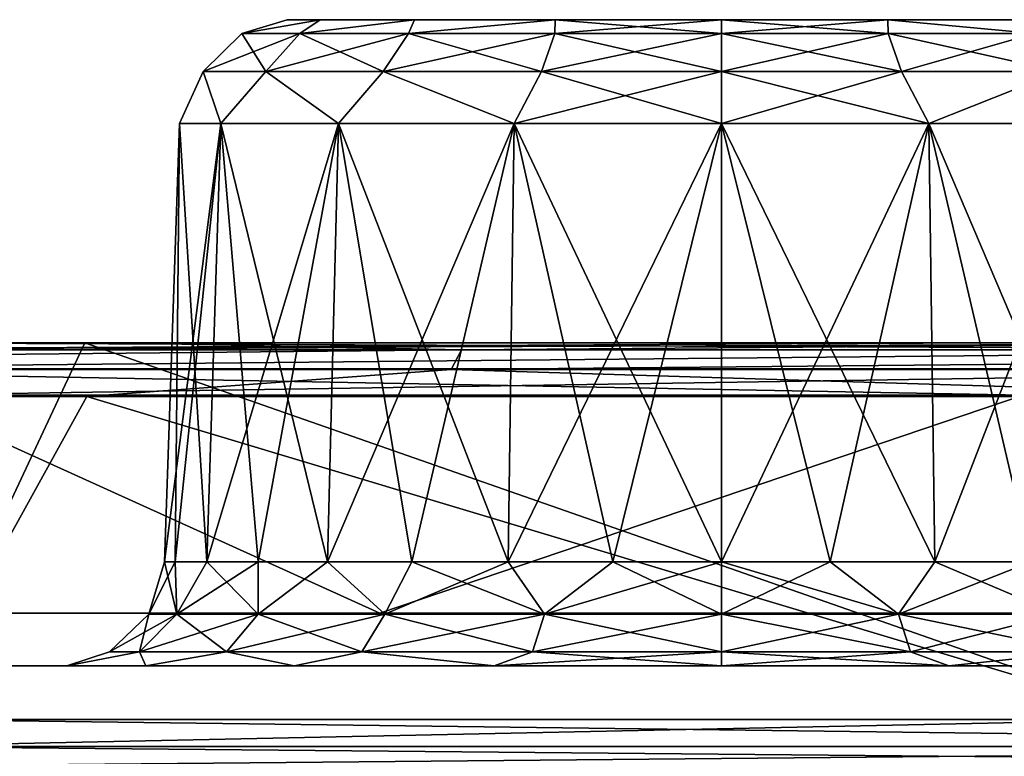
# Model space of a CAD drawing. Header units: millimetres. Extents: x -125 to 125, y -51 to 12.
# Tile 15 of 79: x -71.76 to -67.19, y 9.08 to 12.5. Entities that reach past the tile are written whole.
import ezdxf

# ---------------------------------------------------------------- set-up
doc = ezdxf.new("R2010")
doc.units = ezdxf.units.MM
doc.header["$LTSCALE"] = 65.185185
for name, color, linetype in [('1', 7, 'CONTINUOUS'), ('103', 7, 'CONTINUOUS'), ('104', 7, 'CONTINUOUS'), ('105', 7, 'CONTINUOUS'), ('106', 7, 'CONTINUOUS'), ('107', 7, 'CONTINUOUS'), ('108', 7, 'CONTINUOUS'), ('109', 7, 'CONTINUOUS'), ('2', 7, 'CONTINUOUS'), ('3', 7, 'CONTINUOUS'), ('33', 7, 'CONTINUOUS'), ('34', 7, 'CONTINUOUS'), ('4', 7, 'CONTINUOUS'), ('79', 7, 'CONTINUOUS'), ('80', 7, 'CONTINUOUS'), ('83', 7, 'CONTINUOUS'), ('85', 7, 'CONTINUOUS'), ('92', 7, 'CONTINUOUS')]:
    doc.layers.add(name, color=color, linetype=linetype)

msp = doc.modelspace()

# ---------------------------------------------------------------- linework, layer by layer
at = {"layer": '1', "linetype": 'CONTINUOUS'}
for points in [[(-76.7251, 11, -98.5586), (-72.491, 11, -92.6556), (-67.2566, 11, -96.5223), (-76.7251, 11, -98.5586)], [(-71.4571, 11, -102.4423), (-76.7251, 11, -98.5586), (-64.7385, 11, -106.8151), (-71.4571, 11, -102.4423)], [(-64.7385, 11, -106.8151), (-76.7251, 11, -98.5586), (-64.7413, 11, -98.2271), (-64.7385, 11, -106.8151)], [(-64.7413, 11, -98.2271), (-76.7251, 11, -98.5586), (-67.2566, 11, -96.5223), (-64.7413, 11, -98.2271)], [(-64.7413, 11, 98.2271), (-67.2566, 11, 96.5223), (-76.7236, 11, 98.2428), (-64.7413, 11, 98.2271)], [(-71.3124, 11, 102.2384), (-64.7413, 11, 98.2271), (-76.7236, 11, 98.2428), (-71.3124, 11, 102.2384)], [(-76.7236, 11, 98.2428), (-67.2566, 11, 96.5223), (-72.491, 11, 92.6556), (-76.7236, 11, 98.2428)], [(-65.6782, 11, -106.2399), (-71.4571, 11, -102.4423), (-64.7385, 11, -106.8151), (-65.6782, 11, -106.2399)], [(-65.5452, 11, 106.0282), (-64.7413, 11, 98.2271), (-71.3124, 11, 102.2384), (-65.5452, 11, 106.0282)]]:
    msp.add_3dface(points, dxfattribs=at)
at = {"layer": '103', "linetype": 'CONTINUOUS'}
for points in [[(-70.5172, 12.5, 34.4656), (-70.3636, 12.5, 35.2376), (-70.3636, 12.5, 33.6937), (-70.5172, 12.5, 34.4656)], [(-70.3636, 12.5, 35.2376), (-69.9263, 12.5, 35.892), (-70.3636, 12.5, 33.6937), (-70.3636, 12.5, 35.2376)], [(-70.3636, 12.5, 33.6937), (-69.9263, 12.5, 35.892), (-69.9263, 12.5, 33.0393), (-70.3636, 12.5, 33.6937)], [(-69.9263, 12.5, 35.892), (-69.2719, 12.5, 36.3293), (-69.9263, 12.5, 33.0393), (-69.9263, 12.5, 35.892)], [(-69.9263, 12.5, 33.0393), (-69.2719, 12.5, 36.3293), (-69.2719, 12.5, 32.602), (-69.9263, 12.5, 33.0393)], [(-69.2719, 12.5, 36.3293), (-68.5, 12.5, 36.4828), (-69.2719, 12.5, 32.602), (-69.2719, 12.5, 36.3293)], [(-68.5, 12.5, 36.4828), (-68.5, 12.5, 32.4485), (-69.2719, 12.5, 32.602), (-68.5, 12.5, 36.4828)], [(-67.7281, 12.5, 32.602), (-68.5, 12.5, 32.4485), (-67.7281, 12.5, 36.3293), (-67.7281, 12.5, 32.602)], [(-67.7281, 12.5, 36.3293), (-68.5, 12.5, 32.4485), (-68.5, 12.5, 36.4828), (-67.7281, 12.5, 36.3293)], [(-67.0737, 12.5, 35.892), (-67.7281, 12.5, 32.602), (-67.7281, 12.5, 36.3293), (-67.0737, 12.5, 35.892)], [(-67.0737, 12.5, 33.0393), (-67.7281, 12.5, 32.602), (-67.0737, 12.5, 35.892), (-67.0737, 12.5, 33.0393)]]:
    msp.add_3dface(points, dxfattribs=at)
at = {"layer": '104', "linetype": 'CONTINUOUS'}
for points in [[(-67.5368, 12.0174, 36.7909), (-68.5, 12.0174, 36.9825), (-67.5096, 9.9826, 36.8566), (-67.5368, 12.0174, 36.7909)], [(-67.9951, 9.9826, 37.0038), (-68.5, 12.0174, 36.9825), (-68.5, 9.9826, 37.0536), (-67.9951, 9.9826, 37.0038)], [(-67.5096, 9.9826, 36.8566), (-68.5, 12.0174, 36.9825), (-67.9951, 9.9826, 37.0038), (-67.5096, 9.9826, 36.8566)], [(-68.5, 12.0174, 31.9488), (-67.5368, 12.0174, 32.1404), (-68.5, 9.9826, 31.8777), (-68.5, 12.0174, 31.9488)], [(-68.5, 9.9826, 31.8777), (-67.5368, 12.0174, 32.1404), (-67.9951, 9.9826, 31.9275), (-68.5, 9.9826, 31.8777)], [(-67.9951, 9.9826, 31.9275), (-67.5368, 12.0174, 32.1404), (-67.5096, 9.9826, 32.0747), (-67.9951, 9.9826, 31.9275)], [(-67.0622, 9.9826, 36.6174), (-67.5368, 12.0174, 36.7909), (-67.5096, 9.9826, 36.8566), (-67.0622, 9.9826, 36.6174)], [(-66.6701, 9.9826, 36.2956), (-67.5368, 12.0174, 36.7909), (-67.0622, 9.9826, 36.6174), (-66.6701, 9.9826, 36.2956)], [(-66.7203, 12.0174, 36.2453), (-67.5368, 12.0174, 36.7909), (-66.6701, 9.9826, 36.2956), (-66.7203, 12.0174, 36.2453)], [(-67.5368, 12.0174, 32.1404), (-66.7203, 12.0174, 32.686), (-67.5096, 9.9826, 32.0747), (-67.5368, 12.0174, 32.1404)], [(-67.5096, 9.9826, 32.0747), (-66.7203, 12.0174, 32.686), (-67.0622, 9.9826, 32.3139), (-67.5096, 9.9826, 32.0747)]]:
    msp.add_3dface(points, dxfattribs=at)
at = {"layer": '105', "linetype": 'CONTINUOUS'}
for points in [[(-71.0382, 9.9826, 34.9705), (-71.0169, 12.0174, 34.4656), (-71.0879, 9.9826, 34.4656), (-71.0382, 9.9826, 34.9705)], [(-71.0169, 12.0174, 34.4656), (-70.8253, 12.0174, 33.5025), (-71.0879, 9.9826, 34.4656), (-71.0169, 12.0174, 34.4656)], [(-71.0879, 9.9826, 34.4656), (-70.8253, 12.0174, 33.5025), (-71.0382, 9.9826, 33.9608), (-71.0879, 9.9826, 34.4656)], [(-71.0382, 9.9826, 33.9608), (-70.8253, 12.0174, 33.5025), (-70.8909, 9.9826, 33.4753), (-71.0382, 9.9826, 33.9608)], [(-70.8909, 9.9826, 35.456), (-71.0169, 12.0174, 34.4656), (-71.0382, 9.9826, 34.9705), (-70.8909, 9.9826, 35.456)], [(-70.8253, 12.0174, 35.4288), (-71.0169, 12.0174, 34.4656), (-70.8909, 9.9826, 35.456), (-70.8253, 12.0174, 35.4288)], [(-70.8253, 12.0174, 33.5025), (-70.2797, 12.0174, 32.686), (-70.8909, 9.9826, 33.4753), (-70.8253, 12.0174, 33.5025)], [(-70.6518, 9.9826, 35.9034), (-70.8253, 12.0174, 35.4288), (-70.8909, 9.9826, 35.456), (-70.6518, 9.9826, 35.9034)], [(-70.8909, 9.9826, 33.4753), (-70.2797, 12.0174, 32.686), (-70.6518, 9.9826, 33.0279), (-70.8909, 9.9826, 33.4753)], [(-70.3299, 9.9826, 36.2956), (-70.8253, 12.0174, 35.4288), (-70.6518, 9.9826, 35.9034), (-70.3299, 9.9826, 36.2956)], [(-70.2797, 12.0174, 36.2453), (-70.8253, 12.0174, 35.4288), (-70.3299, 9.9826, 36.2956), (-70.2797, 12.0174, 36.2453)], [(-70.6518, 9.9826, 33.0279), (-70.2797, 12.0174, 32.686), (-70.3299, 9.9826, 32.6357), (-70.6518, 9.9826, 33.0279)], [(-70.2797, 12.0174, 32.686), (-69.4632, 12.0174, 32.1404), (-70.3299, 9.9826, 32.6357), (-70.2797, 12.0174, 32.686)], [(-70.3299, 9.9826, 32.6357), (-69.4632, 12.0174, 32.1404), (-69.9378, 9.9826, 32.3139), (-70.3299, 9.9826, 32.6357)], [(-69.9378, 9.9826, 36.6174), (-70.2797, 12.0174, 36.2453), (-70.3299, 9.9826, 36.2956), (-69.9378, 9.9826, 36.6174)], [(-69.4904, 9.9826, 36.8566), (-70.2797, 12.0174, 36.2453), (-69.9378, 9.9826, 36.6174), (-69.4904, 9.9826, 36.8566)], [(-69.4632, 12.0174, 36.7909), (-70.2797, 12.0174, 36.2453), (-69.4904, 9.9826, 36.8566), (-69.4632, 12.0174, 36.7909)], [(-69.9378, 9.9826, 32.3139), (-69.4632, 12.0174, 32.1404), (-69.4904, 9.9826, 32.0747), (-69.9378, 9.9826, 32.3139)], [(-69.4904, 9.9826, 32.0747), (-68.5, 12.0174, 31.9488), (-69.0049, 9.9826, 31.9275), (-69.4904, 9.9826, 32.0747)], [(-69.4632, 12.0174, 32.1404), (-68.5, 12.0174, 31.9488), (-69.4904, 9.9826, 32.0747), (-69.4632, 12.0174, 32.1404)], [(-69.0049, 9.9826, 37.0038), (-69.4632, 12.0174, 36.7909), (-69.4904, 9.9826, 36.8566), (-69.0049, 9.9826, 37.0038)], [(-68.5, 9.9826, 37.0536), (-69.4632, 12.0174, 36.7909), (-69.0049, 9.9826, 37.0038), (-68.5, 9.9826, 37.0536)], [(-68.5, 9.9826, 37.0536), (-68.5, 12.0174, 36.9825), (-69.4632, 12.0174, 36.7909), (-68.5, 9.9826, 37.0536)], [(-68.5, 12.0174, 31.9488), (-68.5, 9.9826, 31.8777), (-69.0049, 9.9826, 31.9275), (-68.5, 12.0174, 31.9488)]]:
    msp.add_3dface(points, dxfattribs=at)
at = {"layer": '106', "linetype": 'CONTINUOUS'}
for points in [[(-67.7264, 12.436, 36.5911), (-68.5, 12.5, 36.4828), (-68.5, 12.436, 36.7275), (-67.7264, 12.436, 36.5911)], [(-68.5, 12.436, 32.2038), (-67.7281, 12.5, 32.602), (-67.7264, 12.436, 32.3402), (-68.5, 12.436, 32.2038)], [(-67.7281, 12.5, 36.3293), (-68.5, 12.5, 36.4828), (-67.7264, 12.436, 36.5911), (-67.7281, 12.5, 36.3293)], [(-68.5, 12.5, 32.4485), (-67.7281, 12.5, 32.602), (-68.5, 12.436, 32.2038), (-68.5, 12.5, 32.4485)], [(-67.7264, 12.436, 32.3402), (-67.7281, 12.5, 32.602), (-67.0461, 12.436, 32.7329), (-67.7264, 12.436, 32.3402)], [(-67.0461, 12.436, 36.1983), (-67.7281, 12.5, 36.3293), (-67.7264, 12.436, 36.5911), (-67.0461, 12.436, 36.1983)], [(-67.7281, 12.5, 32.602), (-67.0737, 12.5, 33.0393), (-67.0461, 12.436, 32.7329), (-67.7281, 12.5, 32.602)], [(-67.0737, 12.5, 35.892), (-67.7281, 12.5, 36.3293), (-67.0461, 12.436, 36.1983), (-67.0737, 12.5, 35.892)], [(-67.664, 12.26, 36.7625), (-68.5, 12.436, 36.7275), (-68.5, 12.26, 36.9099), (-67.664, 12.26, 36.7625)], [(-67.7264, 12.436, 36.5911), (-68.5, 12.436, 36.7275), (-67.664, 12.26, 36.7625), (-67.7264, 12.436, 36.5911)], [(-68.5, 12.436, 32.2038), (-67.7264, 12.436, 32.3402), (-68.5, 12.26, 32.0214), (-68.5, 12.436, 32.2038)], [(-68.5, 12.26, 32.0214), (-67.7264, 12.436, 32.3402), (-67.664, 12.26, 32.1688), (-68.5, 12.26, 32.0214)], [(-67.0461, 12.436, 36.1983), (-67.7264, 12.436, 36.5911), (-66.9289, 12.26, 36.338), (-67.0461, 12.436, 36.1983)], [(-66.9289, 12.26, 36.338), (-67.7264, 12.436, 36.5911), (-67.664, 12.26, 36.7625), (-66.9289, 12.26, 36.338)], [(-67.7264, 12.436, 32.3402), (-67.0461, 12.436, 32.7329), (-67.664, 12.26, 32.1688), (-67.7264, 12.436, 32.3402)], [(-67.664, 12.26, 32.1688), (-67.0461, 12.436, 32.7329), (-66.9289, 12.26, 32.5933), (-67.664, 12.26, 32.1688)], [(-68.5, 12.0174, 31.9488), (-68.5, 12.26, 32.0214), (-67.664, 12.26, 32.1688), (-68.5, 12.0174, 31.9488)], [(-67.5368, 12.0174, 32.1404), (-68.5, 12.0174, 31.9488), (-67.664, 12.26, 32.1688), (-67.5368, 12.0174, 32.1404)], [(-67.5368, 12.0174, 36.7909), (-67.664, 12.26, 36.7625), (-68.5, 12.26, 36.9099), (-67.5368, 12.0174, 36.7909)], [(-68.5, 12.0174, 36.9825), (-67.5368, 12.0174, 36.7909), (-68.5, 12.26, 36.9099), (-68.5, 12.0174, 36.9825)], [(-67.5368, 12.0174, 32.1404), (-67.664, 12.26, 32.1688), (-66.9289, 12.26, 32.5933), (-67.5368, 12.0174, 32.1404)], [(-67.5368, 12.0174, 36.7909), (-66.9289, 12.26, 36.338), (-67.664, 12.26, 36.7625), (-67.5368, 12.0174, 36.7909)], [(-66.7203, 12.0174, 32.686), (-67.5368, 12.0174, 32.1404), (-66.9289, 12.26, 32.5933), (-66.7203, 12.0174, 32.686)], [(-67.5368, 12.0174, 36.7909), (-66.7203, 12.0174, 36.2453), (-66.9289, 12.26, 36.338), (-67.5368, 12.0174, 36.7909)]]:
    msp.add_3dface(points, dxfattribs=at)
at = {"layer": '107', "linetype": 'CONTINUOUS'}
for points in [[(-70.7275, 12.436, 34.0729), (-70.3636, 12.5, 33.6937), (-70.4588, 12.436, 33.3347), (-70.7275, 12.436, 34.0729)], [(-70.3636, 12.5, 35.2376), (-70.5172, 12.5, 34.4656), (-70.7275, 12.436, 34.8584), (-70.3636, 12.5, 35.2376)], [(-70.4588, 12.436, 35.5966), (-70.3636, 12.5, 35.2376), (-70.7275, 12.436, 34.8584), (-70.4588, 12.436, 35.5966)], [(-70.5172, 12.5, 34.4656), (-70.3636, 12.5, 33.6937), (-70.7275, 12.436, 34.0729), (-70.5172, 12.5, 34.4656)], [(-70.7275, 12.436, 34.8584), (-70.5172, 12.5, 34.4656), (-70.7275, 12.436, 34.0729), (-70.7275, 12.436, 34.8584)], [(-69.9263, 12.5, 35.892), (-70.3636, 12.5, 35.2376), (-70.4588, 12.436, 35.5966), (-69.9263, 12.5, 35.892)], [(-70.4588, 12.436, 33.3347), (-69.9263, 12.5, 33.0393), (-69.9539, 12.436, 32.7329), (-70.4588, 12.436, 33.3347)], [(-69.9539, 12.436, 36.1983), (-69.9263, 12.5, 35.892), (-70.4588, 12.436, 35.5966), (-69.9539, 12.436, 36.1983)], [(-70.3636, 12.5, 33.6937), (-69.9263, 12.5, 33.0393), (-70.4588, 12.436, 33.3347), (-70.3636, 12.5, 33.6937)], [(-69.2736, 12.436, 36.5911), (-69.2719, 12.5, 36.3293), (-69.9539, 12.436, 36.1983), (-69.2736, 12.436, 36.5911)], [(-69.2719, 12.5, 36.3293), (-69.9263, 12.5, 35.892), (-69.9539, 12.436, 36.1983), (-69.2719, 12.5, 36.3293)], [(-69.9263, 12.5, 33.0393), (-69.2719, 12.5, 32.602), (-69.9539, 12.436, 32.7329), (-69.9263, 12.5, 33.0393)], [(-69.9539, 12.436, 32.7329), (-69.2719, 12.5, 32.602), (-69.2736, 12.436, 32.3402), (-69.9539, 12.436, 32.7329)], [(-68.5, 12.436, 36.7275), (-69.2719, 12.5, 36.3293), (-69.2736, 12.436, 36.5911), (-68.5, 12.436, 36.7275)], [(-69.2719, 12.5, 32.602), (-68.5, 12.5, 32.4485), (-69.2736, 12.436, 32.3402), (-69.2719, 12.5, 32.602)], [(-68.5, 12.5, 32.4485), (-68.5, 12.436, 32.2038), (-69.2736, 12.436, 32.3402), (-68.5, 12.5, 32.4485)], [(-68.5, 12.5, 36.4828), (-69.2719, 12.5, 36.3293), (-68.5, 12.436, 36.7275), (-68.5, 12.5, 36.4828)], [(-70.9071, 12.26, 34.0412), (-70.4588, 12.436, 33.3347), (-70.6168, 12.26, 33.2435), (-70.9071, 12.26, 34.0412)], [(-70.9071, 12.26, 34.8901), (-70.7275, 12.436, 34.0729), (-70.9071, 12.26, 34.0412), (-70.9071, 12.26, 34.8901)], [(-70.7275, 12.436, 34.0729), (-70.4588, 12.436, 33.3347), (-70.9071, 12.26, 34.0412), (-70.7275, 12.436, 34.0729)], [(-70.6168, 12.26, 35.6878), (-70.7275, 12.436, 34.8584), (-70.9071, 12.26, 34.8901), (-70.6168, 12.26, 35.6878)], [(-70.7275, 12.436, 34.8584), (-70.7275, 12.436, 34.0729), (-70.9071, 12.26, 34.8901), (-70.7275, 12.436, 34.8584)], [(-70.4588, 12.436, 35.5966), (-70.7275, 12.436, 34.8584), (-70.6168, 12.26, 35.6878), (-70.4588, 12.436, 35.5966)], [(-70.6168, 12.26, 33.2435), (-69.9539, 12.436, 32.7329), (-70.0711, 12.26, 32.5933), (-70.6168, 12.26, 33.2435)], [(-70.4588, 12.436, 33.3347), (-69.9539, 12.436, 32.7329), (-70.6168, 12.26, 33.2435), (-70.4588, 12.436, 33.3347)], [(-70.0711, 12.26, 36.338), (-70.4588, 12.436, 35.5966), (-70.6168, 12.26, 35.6878), (-70.0711, 12.26, 36.338)], [(-69.9539, 12.436, 36.1983), (-70.4588, 12.436, 35.5966), (-70.0711, 12.26, 36.338), (-69.9539, 12.436, 36.1983)], [(-70.0711, 12.26, 32.5933), (-69.2736, 12.436, 32.3402), (-69.336, 12.26, 32.1688), (-70.0711, 12.26, 32.5933)], [(-69.9539, 12.436, 32.7329), (-69.2736, 12.436, 32.3402), (-70.0711, 12.26, 32.5933), (-69.9539, 12.436, 32.7329)], [(-69.336, 12.26, 36.7625), (-69.9539, 12.436, 36.1983), (-70.0711, 12.26, 36.338), (-69.336, 12.26, 36.7625)], [(-69.2736, 12.436, 36.5911), (-69.9539, 12.436, 36.1983), (-69.336, 12.26, 36.7625), (-69.2736, 12.436, 36.5911)], [(-68.5, 12.436, 32.2038), (-68.5, 12.26, 32.0214), (-69.336, 12.26, 32.1688), (-68.5, 12.436, 32.2038)], [(-68.5, 12.26, 36.9099), (-69.2736, 12.436, 36.5911), (-69.336, 12.26, 36.7625), (-68.5, 12.26, 36.9099)], [(-69.2736, 12.436, 32.3402), (-68.5, 12.436, 32.2038), (-69.336, 12.26, 32.1688), (-69.2736, 12.436, 32.3402)], [(-68.5, 12.26, 36.9099), (-68.5, 12.436, 36.7275), (-69.2736, 12.436, 36.5911), (-68.5, 12.26, 36.9099)], [(-71.0169, 12.0174, 34.4656), (-70.8253, 12.0174, 35.4288), (-70.9071, 12.26, 34.8901), (-71.0169, 12.0174, 34.4656)], [(-71.0169, 12.0174, 34.4656), (-70.9071, 12.26, 34.8901), (-70.9071, 12.26, 34.0412), (-71.0169, 12.0174, 34.4656)], [(-70.8253, 12.0174, 33.5025), (-71.0169, 12.0174, 34.4656), (-70.9071, 12.26, 34.0412), (-70.8253, 12.0174, 33.5025)], [(-70.8253, 12.0174, 35.4288), (-70.6168, 12.26, 35.6878), (-70.9071, 12.26, 34.8901), (-70.8253, 12.0174, 35.4288)], [(-70.8253, 12.0174, 33.5025), (-70.9071, 12.26, 34.0412), (-70.6168, 12.26, 33.2435), (-70.8253, 12.0174, 33.5025)], [(-70.8253, 12.0174, 35.4288), (-70.2797, 12.0174, 36.2453), (-70.6168, 12.26, 35.6878), (-70.8253, 12.0174, 35.4288)], [(-70.2797, 12.0174, 32.686), (-70.8253, 12.0174, 33.5025), (-70.6168, 12.26, 33.2435), (-70.2797, 12.0174, 32.686)], [(-70.2797, 12.0174, 36.2453), (-70.0711, 12.26, 36.338), (-70.6168, 12.26, 35.6878), (-70.2797, 12.0174, 36.2453)], [(-70.2797, 12.0174, 32.686), (-70.6168, 12.26, 33.2435), (-70.0711, 12.26, 32.5933), (-70.2797, 12.0174, 32.686)], [(-70.2797, 12.0174, 36.2453), (-69.4632, 12.0174, 36.7909), (-70.0711, 12.26, 36.338), (-70.2797, 12.0174, 36.2453)], [(-69.4632, 12.0174, 32.1404), (-70.2797, 12.0174, 32.686), (-70.0711, 12.26, 32.5933), (-69.4632, 12.0174, 32.1404)], [(-69.4632, 12.0174, 36.7909), (-69.336, 12.26, 36.7625), (-70.0711, 12.26, 36.338), (-69.4632, 12.0174, 36.7909)], [(-69.4632, 12.0174, 32.1404), (-70.0711, 12.26, 32.5933), (-69.336, 12.26, 32.1688), (-69.4632, 12.0174, 32.1404)], [(-68.5, 12.26, 32.0214), (-69.4632, 12.0174, 32.1404), (-69.336, 12.26, 32.1688), (-68.5, 12.26, 32.0214)], [(-68.5, 12.0174, 31.9488), (-69.4632, 12.0174, 32.1404), (-68.5, 12.26, 32.0214), (-68.5, 12.0174, 31.9488)], [(-69.4632, 12.0174, 36.7909), (-68.5, 12.0174, 36.9825), (-69.336, 12.26, 36.7625), (-69.4632, 12.0174, 36.7909)], [(-68.5, 12.0174, 36.9825), (-68.5, 12.26, 36.9099), (-69.336, 12.26, 36.7625), (-68.5, 12.0174, 36.9825)]]:
    msp.add_3dface(points, dxfattribs=at)
at = {"layer": '108', "linetype": 'CONTINUOUS'}
for points in [[(-68.5, 9.9826, 31.8777), (-67.9951, 9.9826, 31.9275), (-68.5, 9.74, 31.8051), (-68.5, 9.9826, 31.8777)], [(-67.9951, 9.9826, 31.9275), (-67.6779, 9.74, 31.9353), (-68.5, 9.74, 31.8051), (-67.9951, 9.9826, 31.9275)], [(-68.5, 9.9826, 37.0536), (-68.5, 9.74, 37.1262), (-67.6779, 9.74, 36.996), (-68.5, 9.9826, 37.0536)], [(-67.9951, 9.9826, 37.0038), (-68.5, 9.9826, 37.0536), (-67.6779, 9.74, 36.996), (-67.9951, 9.9826, 37.0038)], [(-67.9951, 9.9826, 31.9275), (-67.5096, 9.9826, 32.0747), (-67.6779, 9.74, 31.9353), (-67.9951, 9.9826, 31.9275)], [(-67.5096, 9.9826, 36.8566), (-67.9951, 9.9826, 37.0038), (-67.6779, 9.74, 36.996), (-67.5096, 9.9826, 36.8566)], [(-67.0622, 9.9826, 32.3139), (-66.9362, 9.74, 32.3132), (-67.6779, 9.74, 31.9353), (-67.0622, 9.9826, 32.3139)], [(-67.5096, 9.9826, 32.0747), (-67.0622, 9.9826, 32.3139), (-67.6779, 9.74, 31.9353), (-67.5096, 9.9826, 32.0747)], [(-67.5096, 9.9826, 36.8566), (-67.6779, 9.74, 36.996), (-66.9362, 9.74, 36.6181), (-67.5096, 9.9826, 36.8566)], [(-67.0622, 9.9826, 36.6174), (-67.5096, 9.9826, 36.8566), (-66.9362, 9.74, 36.6181), (-67.0622, 9.9826, 36.6174)], [(-68.5, 9.74, 37.1262), (-67.6215, 9.564, 37.1694), (-67.6779, 9.74, 36.996), (-68.5, 9.74, 37.1262)], [(-68.5, 9.564, 37.3085), (-67.6215, 9.564, 37.1694), (-68.5, 9.74, 37.1262), (-68.5, 9.564, 37.3085)], [(-67.6779, 9.74, 31.9353), (-68.5, 9.564, 31.6228), (-68.5, 9.74, 31.8051), (-67.6779, 9.74, 31.9353)], [(-67.6215, 9.564, 31.7619), (-68.5, 9.564, 31.6228), (-67.6779, 9.74, 31.9353), (-67.6215, 9.564, 31.7619)], [(-67.6779, 9.74, 36.996), (-66.829, 9.564, 36.7656), (-66.9362, 9.74, 36.6181), (-67.6779, 9.74, 36.996)], [(-67.6215, 9.564, 37.1694), (-66.829, 9.564, 36.7656), (-67.6779, 9.74, 36.996), (-67.6215, 9.564, 37.1694)], [(-66.9362, 9.74, 32.3132), (-67.6215, 9.564, 31.7619), (-67.6779, 9.74, 31.9353), (-66.9362, 9.74, 32.3132)], [(-66.829, 9.564, 32.1657), (-67.6215, 9.564, 31.7619), (-66.9362, 9.74, 32.3132), (-66.829, 9.564, 32.1657)], [(-67.6215, 9.564, 37.1694), (-68.5, 9.564, 37.3085), (-67.4441, 9.5, 37.3671), (-67.6215, 9.564, 37.1694)], [(-68.5, 9.564, 37.3085), (-68.5, 9.5, 37.5533), (-67.4441, 9.5, 37.3671), (-68.5, 9.564, 37.3085)], [(-68.5, 9.564, 31.6228), (-67.6215, 9.564, 31.7619), (-68.5, 9.5, 31.378), (-68.5, 9.564, 31.6228)], [(-68.5, 9.5, 31.378), (-67.6215, 9.564, 31.7619), (-67.4441, 9.5, 31.5642), (-68.5, 9.5, 31.378)], [(-66.829, 9.564, 36.7656), (-67.6215, 9.564, 37.1694), (-67.4441, 9.5, 37.3671), (-66.829, 9.564, 36.7656)], [(-67.6215, 9.564, 31.7619), (-66.829, 9.564, 32.1657), (-67.4441, 9.5, 31.5642), (-67.6215, 9.564, 31.7619)], [(-66.5154, 9.5, 36.8309), (-66.829, 9.564, 36.7656), (-67.4441, 9.5, 37.3671), (-66.5154, 9.5, 36.8309)], [(-67.4441, 9.5, 31.5642), (-66.829, 9.564, 32.1657), (-66.5154, 9.5, 32.1004), (-67.4441, 9.5, 31.5642)]]:
    msp.add_3dface(points, dxfattribs=at)
at = {"layer": '109', "linetype": 'CONTINUOUS'}
for points in [[(-71.0879, 9.9826, 34.4656), (-71.0382, 9.9826, 33.9608), (-71.1605, 9.74, 34.4656), (-71.0879, 9.9826, 34.4656)], [(-71.0879, 9.9826, 34.4656), (-71.1605, 9.74, 34.4656), (-71.0303, 9.74, 35.2878), (-71.0879, 9.9826, 34.4656)], [(-71.0382, 9.9826, 33.9608), (-71.0303, 9.74, 33.6435), (-71.1605, 9.74, 34.4656), (-71.0382, 9.9826, 33.9608)], [(-71.0382, 9.9826, 34.9705), (-71.0879, 9.9826, 34.4656), (-71.0303, 9.74, 35.2878), (-71.0382, 9.9826, 34.9705)], [(-70.8909, 9.9826, 35.456), (-71.0382, 9.9826, 34.9705), (-71.0303, 9.74, 35.2878), (-70.8909, 9.9826, 35.456)], [(-71.0382, 9.9826, 33.9608), (-70.8909, 9.9826, 33.4753), (-71.0303, 9.74, 33.6435), (-71.0382, 9.9826, 33.9608)], [(-70.8909, 9.9826, 35.456), (-71.0303, 9.74, 35.2878), (-70.6524, 9.74, 36.0295), (-70.8909, 9.9826, 35.456)], [(-70.8909, 9.9826, 33.4753), (-70.6518, 9.9826, 33.0279), (-71.0303, 9.74, 33.6435), (-70.8909, 9.9826, 33.4753)], [(-70.6518, 9.9826, 33.0279), (-70.6524, 9.74, 32.9018), (-71.0303, 9.74, 33.6435), (-70.6518, 9.9826, 33.0279)], [(-70.6518, 9.9826, 35.9034), (-70.8909, 9.9826, 35.456), (-70.6524, 9.74, 36.0295), (-70.6518, 9.9826, 35.9034)], [(-70.3299, 9.9826, 36.2956), (-70.6524, 9.74, 36.0295), (-70.0638, 9.74, 36.6181), (-70.3299, 9.9826, 36.2956)], [(-70.3299, 9.9826, 36.2956), (-70.6518, 9.9826, 35.9034), (-70.6524, 9.74, 36.0295), (-70.3299, 9.9826, 36.2956)], [(-70.6518, 9.9826, 33.0279), (-70.3299, 9.9826, 32.6357), (-70.6524, 9.74, 32.9018), (-70.6518, 9.9826, 33.0279)], [(-70.3299, 9.9826, 32.6357), (-70.0638, 9.74, 32.3132), (-70.6524, 9.74, 32.9018), (-70.3299, 9.9826, 32.6357)], [(-69.9378, 9.9826, 36.6174), (-70.3299, 9.9826, 36.2956), (-70.0638, 9.74, 36.6181), (-69.9378, 9.9826, 36.6174)], [(-70.3299, 9.9826, 32.6357), (-69.9378, 9.9826, 32.3139), (-70.0638, 9.74, 32.3132), (-70.3299, 9.9826, 32.6357)], [(-69.9378, 9.9826, 36.6174), (-70.0638, 9.74, 36.6181), (-69.3221, 9.74, 36.996), (-69.9378, 9.9826, 36.6174)], [(-69.4904, 9.9826, 32.0747), (-69.3221, 9.74, 31.9353), (-70.0638, 9.74, 32.3132), (-69.4904, 9.9826, 32.0747)], [(-69.9378, 9.9826, 32.3139), (-69.4904, 9.9826, 32.0747), (-70.0638, 9.74, 32.3132), (-69.9378, 9.9826, 32.3139)], [(-69.4904, 9.9826, 36.8566), (-69.9378, 9.9826, 36.6174), (-69.3221, 9.74, 36.996), (-69.4904, 9.9826, 36.8566)], [(-69.0049, 9.9826, 37.0038), (-69.4904, 9.9826, 36.8566), (-69.3221, 9.74, 36.996), (-69.0049, 9.9826, 37.0038)], [(-69.4904, 9.9826, 32.0747), (-69.0049, 9.9826, 31.9275), (-69.3221, 9.74, 31.9353), (-69.4904, 9.9826, 32.0747)], [(-68.5, 9.74, 37.1262), (-69.0049, 9.9826, 37.0038), (-69.3221, 9.74, 36.996), (-68.5, 9.74, 37.1262)], [(-68.5, 9.9826, 31.8777), (-68.5, 9.74, 31.8051), (-69.3221, 9.74, 31.9353), (-68.5, 9.9826, 31.8777)], [(-69.0049, 9.9826, 31.9275), (-68.5, 9.9826, 31.8777), (-69.3221, 9.74, 31.9353), (-69.0049, 9.9826, 31.9275)], [(-68.5, 9.9826, 37.0536), (-69.0049, 9.9826, 37.0038), (-68.5, 9.74, 37.1262), (-68.5, 9.9826, 37.0536)], [(-71.2037, 9.564, 33.5871), (-71.3429, 9.564, 34.4656), (-71.0303, 9.74, 33.6435), (-71.2037, 9.564, 33.5871)], [(-71.3429, 9.564, 34.4656), (-71.2037, 9.564, 35.3441), (-71.1605, 9.74, 34.4656), (-71.3429, 9.564, 34.4656)], [(-71.0303, 9.74, 33.6435), (-71.3429, 9.564, 34.4656), (-71.1605, 9.74, 34.4656), (-71.0303, 9.74, 33.6435)], [(-70.6524, 9.74, 32.9018), (-71.2037, 9.564, 33.5871), (-71.0303, 9.74, 33.6435), (-70.6524, 9.74, 32.9018)], [(-71.2037, 9.564, 35.3441), (-70.7999, 9.564, 36.1367), (-71.0303, 9.74, 35.2878), (-71.2037, 9.564, 35.3441)], [(-71.1605, 9.74, 34.4656), (-71.2037, 9.564, 35.3441), (-71.0303, 9.74, 35.2878), (-71.1605, 9.74, 34.4656)], [(-70.7999, 9.564, 32.7946), (-71.2037, 9.564, 33.5871), (-70.6524, 9.74, 32.9018), (-70.7999, 9.564, 32.7946)], [(-71.0303, 9.74, 35.2878), (-70.7999, 9.564, 36.1367), (-70.6524, 9.74, 36.0295), (-71.0303, 9.74, 35.2878)], [(-70.7999, 9.564, 36.1367), (-70.171, 9.564, 36.7656), (-70.6524, 9.74, 36.0295), (-70.7999, 9.564, 36.1367)], [(-70.171, 9.564, 32.1657), (-70.7999, 9.564, 32.7946), (-70.0638, 9.74, 32.3132), (-70.171, 9.564, 32.1657)], [(-70.0638, 9.74, 32.3132), (-70.7999, 9.564, 32.7946), (-70.6524, 9.74, 32.9018), (-70.0638, 9.74, 32.3132)], [(-70.6524, 9.74, 36.0295), (-70.171, 9.564, 36.7656), (-70.0638, 9.74, 36.6181), (-70.6524, 9.74, 36.0295)], [(-70.171, 9.564, 36.7656), (-69.3785, 9.564, 37.1694), (-70.0638, 9.74, 36.6181), (-70.171, 9.564, 36.7656)], [(-69.3785, 9.564, 31.7619), (-70.171, 9.564, 32.1657), (-69.3221, 9.74, 31.9353), (-69.3785, 9.564, 31.7619)], [(-69.3221, 9.74, 31.9353), (-70.171, 9.564, 32.1657), (-70.0638, 9.74, 32.3132), (-69.3221, 9.74, 31.9353)], [(-70.0638, 9.74, 36.6181), (-69.3785, 9.564, 37.1694), (-69.3221, 9.74, 36.996), (-70.0638, 9.74, 36.6181)], [(-68.5, 9.74, 31.8051), (-68.5, 9.564, 31.6228), (-69.3785, 9.564, 31.7619), (-68.5, 9.74, 31.8051)], [(-68.5, 9.74, 31.8051), (-69.3785, 9.564, 31.7619), (-69.3221, 9.74, 31.9353), (-68.5, 9.74, 31.8051)], [(-69.3785, 9.564, 37.1694), (-68.5, 9.564, 37.3085), (-69.3221, 9.74, 36.996), (-69.3785, 9.564, 37.1694)], [(-68.5, 9.564, 37.3085), (-68.5, 9.74, 37.1262), (-69.3221, 9.74, 36.996), (-68.5, 9.564, 37.3085)], [(-71.3429, 9.564, 34.4656), (-71.2037, 9.564, 33.5871), (-71.5407, 9.5, 33.9295), (-71.3429, 9.564, 34.4656)], [(-71.5407, 9.5, 33.9295), (-71.2037, 9.564, 33.5871), (-71.1739, 9.5, 32.9218), (-71.5407, 9.5, 33.9295)], [(-71.2037, 9.564, 35.3441), (-71.3429, 9.564, 34.4656), (-71.5407, 9.5, 35.0018), (-71.2037, 9.564, 35.3441)], [(-71.5407, 9.5, 35.0018), (-71.3429, 9.564, 34.4656), (-71.5407, 9.5, 33.9295), (-71.5407, 9.5, 35.0018)], [(-71.1739, 9.5, 36.0095), (-71.2037, 9.564, 35.3441), (-71.5407, 9.5, 35.0018), (-71.1739, 9.5, 36.0095)], [(-70.7999, 9.564, 36.1367), (-71.2037, 9.564, 35.3441), (-71.1739, 9.5, 36.0095), (-70.7999, 9.564, 36.1367)], [(-71.2037, 9.564, 33.5871), (-70.7999, 9.564, 32.7946), (-71.1739, 9.5, 32.9218), (-71.2037, 9.564, 33.5871)], [(-70.4846, 9.5, 36.8309), (-70.7999, 9.564, 36.1367), (-71.1739, 9.5, 36.0095), (-70.4846, 9.5, 36.8309)], [(-71.1739, 9.5, 32.9218), (-70.7999, 9.564, 32.7946), (-70.4846, 9.5, 32.1004), (-71.1739, 9.5, 32.9218)], [(-70.171, 9.564, 36.7656), (-70.7999, 9.564, 36.1367), (-70.4846, 9.5, 36.8309), (-70.171, 9.564, 36.7656)], [(-70.7999, 9.564, 32.7946), (-70.171, 9.564, 32.1657), (-70.4846, 9.5, 32.1004), (-70.7999, 9.564, 32.7946)], [(-69.5559, 9.5, 37.3671), (-70.171, 9.564, 36.7656), (-70.4846, 9.5, 36.8309), (-69.5559, 9.5, 37.3671)], [(-70.4846, 9.5, 32.1004), (-70.171, 9.564, 32.1657), (-69.5559, 9.5, 31.5642), (-70.4846, 9.5, 32.1004)], [(-69.3785, 9.564, 37.1694), (-70.171, 9.564, 36.7656), (-69.5559, 9.5, 37.3671), (-69.3785, 9.564, 37.1694)], [(-70.171, 9.564, 32.1657), (-69.3785, 9.564, 31.7619), (-69.5559, 9.5, 31.5642), (-70.171, 9.564, 32.1657)], [(-69.3785, 9.564, 31.7619), (-68.5, 9.564, 31.6228), (-69.5559, 9.5, 31.5642), (-69.3785, 9.564, 31.7619)], [(-68.5, 9.564, 31.6228), (-68.5, 9.5, 31.378), (-69.5559, 9.5, 31.5642), (-68.5, 9.564, 31.6228)], [(-68.5, 9.5, 37.5533), (-69.3785, 9.564, 37.1694), (-69.5559, 9.5, 37.3671), (-68.5, 9.5, 37.5533)], [(-68.5, 9.5, 37.5533), (-68.5, 9.564, 37.3085), (-69.3785, 9.564, 37.1694), (-68.5, 9.5, 37.5533)]]:
    msp.add_3dface(points, dxfattribs=at)
at = {"layer": '2', "linetype": 'CONTINUOUS'}
for points in [[(-69.186, 9.5, -82.6321), (-69.1868, 9.5, -94.4966), (-81.1768, 9.5, -84.4202), (-69.186, 9.5, -82.6321)], [(-81.1768, 9.5, 84.4202), (-69.186, 9.5, 82.6321), (-81.1718, 9.5, 73.0936), (-81.1768, 9.5, 84.4202)], [(-80.3708, 9.5, 85.1879), (-69.186, 9.5, 82.6321), (-81.1768, 9.5, 84.4202), (-80.3708, 9.5, 85.1879)], [(-81.1718, 9.5, -73.0936), (-69.186, 9.5, -82.6321), (-81.1768, 9.5, -84.4202), (-81.1718, 9.5, -73.0936)], [(-81.1768, 9.5, -84.4202), (-69.1868, 9.5, -94.4966), (-80.3708, 9.5, -85.1879), (-81.1768, 9.5, -84.4202)], [(-81.1718, 9.5, -5.6226), (-69.186, 9.5, -11.8046), (-81.1718, 9.5, -16.8678), (-81.1718, 9.5, -5.6226)], [(-69.186, 9.5, -23.6092), (-69.186, 9.5, -35.4137), (-81.1718, 9.5, -28.1129), (-69.186, 9.5, -23.6092)], [(-81.1718, 9.5, -16.8678), (-69.186, 9.5, -23.6092), (-81.1718, 9.5, -28.1129), (-81.1718, 9.5, -16.8678)], [(-69.186, 9.5, -35.4137), (-69.186, 9.5, -47.2183), (-81.1718, 9.5, -39.3581), (-69.186, 9.5, -35.4137)], [(-69.186, 9.5, -11.8046), (-69.186, 9.5, -23.6092), (-81.1718, 9.5, -16.8678), (-69.186, 9.5, -11.8046)], [(-81.1718, 9.5, 16.8678), (-69.186, 9.5, 11.8046), (-81.1718, 9.5, 5.6226), (-81.1718, 9.5, 16.8678)], [(-69.186, 9.5, 0), (-69.186, 9.5, -11.8046), (-81.1718, 9.5, -5.6226), (-69.186, 9.5, 0)], [(-81.1718, 9.5, 5.6226), (-69.186, 9.5, 0), (-81.1718, 9.5, -5.6226), (-81.1718, 9.5, 5.6226)], [(-69.186, 9.5, -70.8275), (-69.186, 9.5, -82.6321), (-81.1718, 9.5, -73.0936), (-69.186, 9.5, -70.8275)], [(-81.1718, 9.5, -61.8485), (-69.186, 9.5, -70.8275), (-81.1718, 9.5, -73.0936), (-81.1718, 9.5, -61.8485)], [(-81.1718, 9.5, -28.1129), (-69.186, 9.5, -35.4137), (-81.1718, 9.5, -39.3581), (-81.1718, 9.5, -28.1129)], [(-69.186, 9.5, -47.2183), (-69.186, 9.5, -59.0229), (-81.1718, 9.5, -50.6033), (-69.186, 9.5, -47.2183)], [(-81.1718, 9.5, -39.3581), (-69.186, 9.5, -47.2183), (-81.1718, 9.5, -50.6033), (-81.1718, 9.5, -39.3581)], [(-69.186, 9.5, -59.0229), (-69.186, 9.5, -70.8275), (-81.1718, 9.5, -61.8485), (-69.186, 9.5, -59.0229)], [(-81.1718, 9.5, -50.6033), (-69.186, 9.5, -59.0229), (-81.1718, 9.5, -61.8485), (-81.1718, 9.5, -50.6033)], [(-69.186, 9.5, 70.8275), (-69.186, 9.5, 59.0229), (-81.1718, 9.5, 61.8485), (-69.186, 9.5, 70.8275)], [(-81.1718, 9.5, 73.0936), (-69.186, 9.5, 70.8275), (-81.1718, 9.5, 61.8485), (-81.1718, 9.5, 73.0936)], [(-69.186, 9.5, 59.0229), (-69.186, 9.5, 47.2183), (-81.1718, 9.5, 50.6033), (-69.186, 9.5, 59.0229)], [(-69.186, 9.5, 82.6321), (-69.186, 9.5, 70.8275), (-81.1718, 9.5, 73.0936), (-69.186, 9.5, 82.6321)], [(-69.186, 9.5, 23.6092), (-69.186, 9.5, 11.8046), (-81.1718, 9.5, 16.8678), (-69.186, 9.5, 23.6092)], [(-81.1718, 9.5, 28.1129), (-69.186, 9.5, 23.6092), (-81.1718, 9.5, 16.8678), (-81.1718, 9.5, 28.1129)], [(-69.186, 9.5, 11.8046), (-69.186, 9.5, 0), (-81.1718, 9.5, 5.6226), (-69.186, 9.5, 11.8046)], [(-81.1718, 9.5, 61.8485), (-69.186, 9.5, 59.0229), (-81.1718, 9.5, 50.6033), (-81.1718, 9.5, 61.8485)], [(-69.186, 9.5, 47.2183), (-69.186, 9.5, 35.4137), (-81.1718, 9.5, 39.3581), (-69.186, 9.5, 47.2183)], [(-81.1718, 9.5, 50.6033), (-69.186, 9.5, 47.2183), (-81.1718, 9.5, 39.3581), (-81.1718, 9.5, 50.6033)], [(-69.186, 9.5, 35.4137), (-69.186, 9.5, 23.6092), (-81.1718, 9.5, 28.1129), (-69.186, 9.5, 35.4137)], [(-81.1718, 9.5, 39.3581), (-69.186, 9.5, 35.4137), (-81.1718, 9.5, 28.1129), (-81.1718, 9.5, 39.3581)], [(-69.9376, 9.5, 93.9423), (-69.186, 9.5, 82.6321), (-80.3708, 9.5, 85.1879), (-69.9376, 9.5, 93.9423)], [(-80.3708, 9.5, -85.1879), (-69.1868, 9.5, -94.4966), (-69.9376, 9.5, -93.9423), (-80.3708, 9.5, -85.1879)], [(-69.1868, 9.5, 94.4966), (-69.186, 9.5, 82.6321), (-69.9376, 9.5, 93.9423), (-69.1868, 9.5, 94.4966)], [(-58.5587, 9.5, 101.4264), (-57.2003, 9.5, 90.7632), (-69.1868, 9.5, 94.4966), (-58.5587, 9.5, 101.4264)], [(-69.1868, 9.5, 94.4966), (-57.2003, 9.5, 90.7632), (-69.186, 9.5, 82.6321), (-69.1868, 9.5, 94.4966)], [(-69.186, 9.5, -82.6321), (-57.2003, 9.5, -90.7632), (-69.1868, 9.5, -94.4966), (-69.186, 9.5, -82.6321)], [(-69.1868, 9.5, -94.4966), (-57.2031, 9.5, -102.1971), (-58.5587, 9.5, -101.4264), (-69.1868, 9.5, -94.4966)], [(-57.2003, 9.5, -90.7632), (-57.2031, 9.5, -102.1971), (-69.1868, 9.5, -94.4966), (-57.2003, 9.5, -90.7632)], [(-57.2003, 9.5, 90.7632), (-57.2003, 9.5, 79.4178), (-69.186, 9.5, 82.6321), (-57.2003, 9.5, 90.7632)], [(-57.2003, 9.5, 22.6908), (-57.2003, 9.5, 11.3454), (-69.186, 9.5, 11.8046), (-57.2003, 9.5, 22.6908)], [(-69.186, 9.5, 35.4137), (-57.2003, 9.5, 34.0362), (-69.186, 9.5, 23.6092), (-69.186, 9.5, 35.4137)], [(-57.2003, 9.5, 34.0362), (-57.2003, 9.5, 22.6908), (-69.186, 9.5, 23.6092), (-57.2003, 9.5, 34.0362)], [(-57.2003, 9.5, 0), (-57.2003, 9.5, -11.3454), (-69.186, 9.5, 0), (-57.2003, 9.5, 0)], [(-69.186, 9.5, 11.8046), (-57.2003, 9.5, 0), (-69.186, 9.5, 0), (-69.186, 9.5, 11.8046)], [(-57.2003, 9.5, 11.3454), (-57.2003, 9.5, 0), (-69.186, 9.5, 11.8046), (-57.2003, 9.5, 11.3454)], [(-69.186, 9.5, 23.6092), (-57.2003, 9.5, 22.6908), (-69.186, 9.5, 11.8046), (-69.186, 9.5, 23.6092)], [(-69.186, 9.5, 59.0229), (-57.2003, 9.5, 56.727), (-69.186, 9.5, 47.2183), (-69.186, 9.5, 59.0229)], [(-69.186, 9.5, 70.8275), (-57.2003, 9.5, 68.0724), (-69.186, 9.5, 59.0229), (-69.186, 9.5, 70.8275)], [(-57.2003, 9.5, 79.4178), (-57.2003, 9.5, 68.0724), (-69.186, 9.5, 70.8275), (-57.2003, 9.5, 79.4178)], [(-69.186, 9.5, 82.6321), (-57.2003, 9.5, 79.4178), (-69.186, 9.5, 70.8275), (-69.186, 9.5, 82.6321)], [(-69.186, 9.5, 47.2183), (-57.2003, 9.5, 45.3816), (-69.186, 9.5, 35.4137), (-69.186, 9.5, 47.2183)], [(-57.2003, 9.5, 45.3816), (-57.2003, 9.5, 34.0362), (-69.186, 9.5, 35.4137), (-57.2003, 9.5, 45.3816)], [(-57.2003, 9.5, 68.0724), (-57.2003, 9.5, 56.727), (-69.186, 9.5, 59.0229), (-57.2003, 9.5, 68.0724)], [(-57.2003, 9.5, 56.727), (-57.2003, 9.5, 45.3816), (-69.186, 9.5, 47.2183), (-57.2003, 9.5, 56.727)], [(-57.2003, 9.5, -68.0724), (-57.2003, 9.5, -79.4178), (-69.186, 9.5, -70.8275), (-57.2003, 9.5, -68.0724)], [(-69.186, 9.5, -70.8275), (-57.2003, 9.5, -79.4178), (-69.186, 9.5, -82.6321), (-69.186, 9.5, -70.8275)], [(-69.186, 9.5, -59.0229), (-57.2003, 9.5, -68.0724), (-69.186, 9.5, -70.8275), (-69.186, 9.5, -59.0229)], [(-57.2003, 9.5, -79.4178), (-57.2003, 9.5, -90.7632), (-69.186, 9.5, -82.6321), (-57.2003, 9.5, -79.4178)], [(-69.186, 9.5, -23.6092), (-57.2003, 9.5, -34.0362), (-69.186, 9.5, -35.4137), (-69.186, 9.5, -23.6092)], [(-57.2003, 9.5, -34.0362), (-57.2003, 9.5, -45.3816), (-69.186, 9.5, -35.4137), (-57.2003, 9.5, -34.0362)], [(-69.186, 9.5, -35.4137), (-57.2003, 9.5, -45.3816), (-69.186, 9.5, -47.2183), (-69.186, 9.5, -35.4137)], [(-57.2003, 9.5, -45.3816), (-57.2003, 9.5, -56.727), (-69.186, 9.5, -47.2183), (-57.2003, 9.5, -45.3816)], [(-57.2003, 9.5, -22.6908), (-57.2003, 9.5, -34.0362), (-69.186, 9.5, -23.6092), (-57.2003, 9.5, -22.6908)], [(-69.186, 9.5, 0), (-57.2003, 9.5, -11.3454), (-69.186, 9.5, -11.8046), (-69.186, 9.5, 0)], [(-57.2003, 9.5, -11.3454), (-57.2003, 9.5, -22.6908), (-69.186, 9.5, -11.8046), (-57.2003, 9.5, -11.3454)], [(-69.186, 9.5, -11.8046), (-57.2003, 9.5, -22.6908), (-69.186, 9.5, -23.6092), (-69.186, 9.5, -11.8046)], [(-69.186, 9.5, -47.2183), (-57.2003, 9.5, -56.727), (-69.186, 9.5, -59.0229), (-69.186, 9.5, -47.2183)], [(-57.2003, 9.5, -56.727), (-57.2003, 9.5, -68.0724), (-69.186, 9.5, -59.0229), (-57.2003, 9.5, -56.727)]]:
    msp.add_3dface(points, dxfattribs=at)
at = {"layer": '3', "linetype": 'CONTINUOUS'}
for points in [[(-76.7251, 11, -98.5586), (-71.4571, 11, -102.4423), (-72.2773, 9.25, -101.8653), (-76.7251, 11, -98.5586)], [(-72.2773, 9.25, -101.8653), (-71.4571, 11, -102.4423), (-66.4519, 9.25, -105.7577), (-72.2773, 9.25, -101.8653)], [(-71.4571, 11, -102.4423), (-65.6782, 11, -106.2399), (-66.4519, 9.25, -105.7577), (-71.4571, 11, -102.4423)]]:
    msp.add_3dface(points, dxfattribs=at)
at = {"layer": '33', "linetype": 'CONTINUOUS'}
for points in [[(-75.4421, 9.7435, -89.9084), (-70.0868, 9.7435, -94.1429), (-72.3219, 10.7565, -92.4706), (-75.4421, 9.7435, -89.9084)], [(-72.3219, 10.7565, -92.4706), (-70.0868, 9.7435, -94.1429), (-67.0992, 10.7565, -96.3273), (-72.3219, 10.7565, -92.4706)], [(-70.0868, 9.7435, -94.1429), (-64.4943, 9.7435, -98.0588), (-67.0992, 10.7565, -96.3273), (-70.0868, 9.7435, -94.1429)]]:
    msp.add_3dface(points, dxfattribs=at)
at = {"layer": '34', "linetype": 'CONTINUOUS'}
for points in [[(-75.4421, 9.7435, 89.9084), (-72.3219, 10.7565, 92.4706), (-70.0868, 9.7435, 94.1429), (-75.4421, 9.7435, 89.9084)], [(-72.3219, 10.7565, 92.4706), (-67.0992, 10.7565, 96.3273), (-70.0868, 9.7435, 94.1429), (-72.3219, 10.7565, 92.4706)], [(-70.0868, 9.7435, 94.1429), (-67.0992, 10.7565, 96.3273), (-64.4943, 9.7435, 98.0588), (-70.0868, 9.7435, 94.1429)]]:
    msp.add_3dface(points, dxfattribs=at)
at = {"layer": '4', "linetype": 'CONTINUOUS'}
for points in [[(-77.0068, 10.75, 98.3386), (-72.2773, 9.25, 101.8653), (-71.4475, 10.75, 102.449), (-77.0068, 10.75, 98.3386)], [(-72.2773, 9.25, 101.8653), (-66.4519, 9.25, 105.7577), (-71.4475, 10.75, 102.449), (-72.2773, 9.25, 101.8653)], [(-71.4475, 10.75, 102.449), (-66.4519, 9.25, 105.7577), (-65.6692, 10.75, 106.2455), (-71.4475, 10.75, 102.449)]]:
    msp.add_3dface(points, dxfattribs=at)
at = {"layer": '79', "linetype": 'CONTINUOUS'}
for points in [[(-62.4343, 9.1251, 108.1395), (-72.2773, 9.25, 101.8653), (-72.4309, 9.1251, 101.715), (-62.4343, 9.1251, 108.1395)], [(-66.4519, 9.25, 105.7577), (-72.2773, 9.25, 101.8653), (-62.4343, 9.1251, 108.1395), (-66.4519, 9.25, 105.7577)], [(-62.4343, 9.1251, 108.1395), (-72.4309, 9.1251, 101.715), (-62.3886, 9.0335, 108.0602), (-62.4343, 9.1251, 108.1395)], [(-62.3886, 9.0335, 108.0602), (-72.4309, 9.1251, 101.715), (-72.3778, 9.0335, 101.6404), (-62.3886, 9.0335, 108.0602)]]:
    msp.add_3dface(points, dxfattribs=at)
at = {"layer": '80', "linetype": 'CONTINUOUS'}
for points in [[(-72.2773, 9.25, -101.8653), (-66.4519, 9.25, -105.7577), (-72.4309, 9.1251, -101.715), (-72.2773, 9.25, -101.8653)], [(-72.4309, 9.1251, -101.715), (-66.4519, 9.25, -105.7577), (-62.4343, 9.1251, -108.1395), (-72.4309, 9.1251, -101.715)], [(-72.4309, 9.1251, -101.715), (-62.4343, 9.1251, -108.1395), (-72.3778, 9.0335, -101.6404), (-72.4309, 9.1251, -101.715)], [(-72.3778, 9.0335, -101.6404), (-62.4343, 9.1251, -108.1395), (-62.3886, 9.0335, -108.0602), (-72.3778, 9.0335, -101.6404)]]:
    msp.add_3dface(points, dxfattribs=at)
at = {"layer": '83', "linetype": 'CONTINUOUS'}
for points in [[(-72.491, 11, -92.6556), (-73.685, 10.9676, -91.5509), (-64.4905, 10.9676, -98.2448), (-72.491, 11, -92.6556)], [(-67.2566, 11, -96.5223), (-72.491, 11, -92.6556), (-64.4905, 10.9676, -98.2448), (-67.2566, 11, -96.5223)], [(-64.7413, 11, -98.2271), (-67.2566, 11, -96.5223), (-64.4905, 10.9676, -98.2448), (-64.7413, 11, -98.2271)], [(-73.685, 10.9676, -91.5509), (-73.6222, 10.8786, -91.4843), (-64.4905, 10.9676, -98.2448), (-73.685, 10.9676, -91.5509)], [(-73.6222, 10.8786, -91.4843), (-64.4353, 10.8786, -98.1718), (-64.4905, 10.9676, -98.2448), (-73.6222, 10.8786, -91.4843)], [(-73.6222, 10.8786, -91.4843), (-67.0992, 10.7565, -96.3273), (-64.4353, 10.8786, -98.1718), (-73.6222, 10.8786, -91.4843)], [(-72.3219, 10.7565, -92.4706), (-67.0992, 10.7565, -96.3273), (-73.6222, 10.8786, -91.4843), (-72.3219, 10.7565, -92.4706)]]:
    msp.add_3dface(points, dxfattribs=at)
at = {"layer": '85', "linetype": 'CONTINUOUS'}
for points in [[(-64.7413, 11, 98.2271), (-64.4905, 10.9676, 98.2447), (-73.685, 10.9676, 91.5509), (-64.7413, 11, 98.2271)], [(-72.491, 11, 92.6556), (-67.2566, 11, 96.5223), (-73.685, 10.9676, 91.5509), (-72.491, 11, 92.6556)], [(-67.2566, 11, 96.5223), (-64.7413, 11, 98.2271), (-73.685, 10.9676, 91.5509), (-67.2566, 11, 96.5223)], [(-64.4905, 10.9676, 98.2447), (-73.6222, 10.8786, 91.4843), (-73.685, 10.9676, 91.5509), (-64.4905, 10.9676, 98.2447)], [(-64.4353, 10.8786, 98.1718), (-73.6222, 10.8786, 91.4843), (-64.4905, 10.9676, 98.2447), (-64.4353, 10.8786, 98.1718)], [(-64.4353, 10.8786, 98.1718), (-72.3219, 10.7565, 92.4706), (-73.6222, 10.8786, 91.4843), (-64.4353, 10.8786, 98.1718)], [(-67.0992, 10.7565, 96.3273), (-72.3219, 10.7565, 92.4706), (-64.4353, 10.8786, 98.1718), (-67.0992, 10.7565, 96.3273)]]:
    msp.add_3dface(points, dxfattribs=at)
at = {"layer": '92', "linetype": 'CONTINUOUS'}
for points in [[(-76.861, 11, 98.1353), (-78.843, 10.9666, 96.7113), (-69.708, 10.9666, 103.4896), (-76.861, 11, 98.1353)], [(-76.7236, 11, 98.2428), (-76.861, 11, 98.1353), (-69.708, 10.9666, 103.4896), (-76.7236, 11, 98.2428)], [(-71.3124, 11, 102.2384), (-76.7236, 11, 98.2428), (-69.708, 10.9666, 103.4896), (-71.3124, 11, 102.2384)], [(-65.5452, 11, 106.0282), (-71.3124, 11, 102.2384), (-69.708, 10.9666, 103.4896), (-65.5452, 11, 106.0282)], [(-65.5452, 11, 106.0282), (-69.708, 10.9666, 103.4896), (-59.9936, 10.9666, 109.4078), (-65.5452, 11, 106.0282)], [(-78.843, 10.9666, 96.7113), (-78.8978, 10.875, 96.7849), (-69.708, 10.9666, 103.4896), (-78.843, 10.9666, 96.7113)], [(-78.8978, 10.875, 96.7849), (-69.7563, 10.875, 103.5675), (-69.708, 10.9666, 103.4896), (-78.8978, 10.875, 96.7849)], [(-69.708, 10.9666, 103.4896), (-69.7563, 10.875, 103.5675), (-59.9936, 10.9666, 109.4078), (-69.708, 10.9666, 103.4896)], [(-69.7563, 10.875, 103.5675), (-60.0351, 10.875, 109.4895), (-59.9936, 10.9666, 109.4078), (-69.7563, 10.875, 103.5675)], [(-77.0068, 10.75, 98.3386), (-71.4475, 10.75, 102.449), (-78.8978, 10.875, 96.7849), (-77.0068, 10.75, 98.3386)], [(-78.8978, 10.875, 96.7849), (-71.4475, 10.75, 102.449), (-69.7563, 10.875, 103.5675), (-78.8978, 10.875, 96.7849)], [(-71.4475, 10.75, 102.449), (-65.6692, 10.75, 106.2455), (-69.7563, 10.875, 103.5675), (-71.4475, 10.75, 102.449)], [(-69.7563, 10.875, 103.5675), (-65.6692, 10.75, 106.2455), (-60.0351, 10.875, 109.4895), (-69.7563, 10.875, 103.5675)]]:
    msp.add_3dface(points, dxfattribs=at)

doc.saveas('drawing.dxf')
